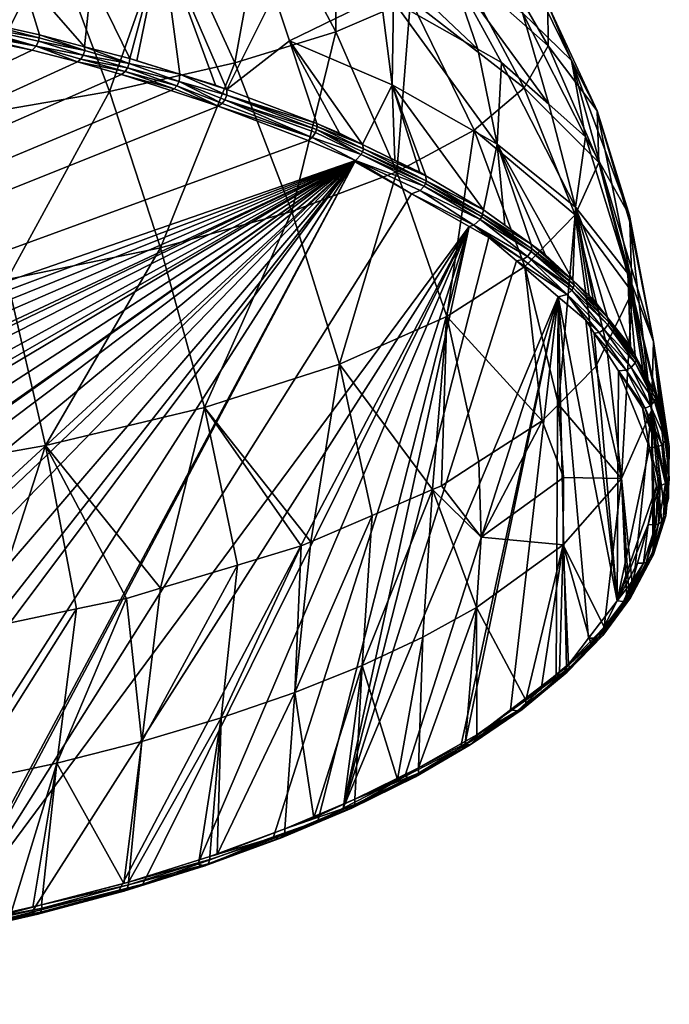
# Model space of a CAD drawing. Extents: x -0.15 to 0.15, y -0.195 to -0.001.
# Tile 6 of 256: x -0.014 to 0.011, y -0.195 to -0.157. Entities that reach past the tile are written whole.
import ezdxf

# ---------------------------------------------------------------- set-up
doc = ezdxf.new("R2010")
doc.units = 0
doc.layers.add('mesh', color=7, linetype='CONTINUOUS')

msp = doc.modelspace()

# ---------------------------------------------------------------- meshes
at = {"layer": 'mesh'}
mesh = msp.add_polyface(dxfattribs=at)
corners = [(0.005239, -0.159598, 0.981129), (0.000891, -0.156213, 0.986818), (0.002768, -0.154972, 0.980298), (0.003329, -0.16122, 0.98788), (0.007196, -0.164451, 0.981235), (0.006161, -0.157981, 0.974213), (0.008034, -0.160475, 0.967187), (0.008097, -0.162454, 0.974222), (0.006154, -0.156397, 0.967262), (0.003712, -0.153751, 0.973604), (0.00378, -0.152571, 0.966858), (-0.000139, -0.150586, 0.978779), (0.005176, -0.156722, 0.953506), (0.003498, -0.153452, 0.953651), (0.002418, -0.155046, 0.947074), (0.005262, -0.154874, 0.960382), (0.007052, -0.15855, 0.960247), (0.000853, -0.152186, 0.947158), (-0.001376, -0.153521, 0.940896), (0.003475, -0.158113, 0.946929), (0.008132, -0.162438, 0.959794), (0.009274, -0.16448, 0.965868), (0.007589, -0.161468, 0.956908), (0.006182, -0.160222, 0.953201), (0.004377, -0.158623, 0.948444), (0.003008, -0.15145, 0.960156), (0.000374, -0.162812, 0.994312), (0.000247, -0.15629, 0.941503), (0.004208, -0.161754, 0.945507), (0.000188, -0.159481, 0.93924), (0.007203, -0.164163, 0.952138), (0.009214, -0.1667, 0.959116), (0.003689, -0.16426, 0.942164), (0.001484, -0.162963, 0.938867)]
mesh.append_faces([[corners[k] for k in face] for face in [(0, 1, 2, 2), (0, 3, 1, 1), (4, 3, 0, 0), (5, 6, 7, 7), (5, 8, 6, 6), (9, 8, 5, 5), (9, 10, 8, 8), (0, 7, 4, 4), (0, 5, 7, 7), (2, 5, 0, 0), (2, 9, 5, 5), (11, 9, 2, 2), (12, 13, 14, 14), (12, 15, 13, 13), (16, 15, 12, 12), (17, 14, 13, 13), (18, 19, 14, 14), (16, 20, 21, 21), (16, 22, 20, 20), (12, 22, 16, 16), (12, 23, 22, 22), (14, 23, 12, 12), (14, 24, 23, 23), (19, 24, 14, 14), (6, 16, 21, 21), (8, 16, 6, 6), (8, 15, 16, 16), (10, 15, 8, 8), (10, 25, 15, 15), (3, 26, 1, 1), (27, 28, 19, 19), (27, 29, 28, 28), (28, 24, 19, 19), (28, 30, 24, 24), (30, 23, 24, 24), (30, 22, 23, 23), (31, 20, 22, 22), (29, 32, 28, 28), (29, 33, 32, 32)]])
mesh = msp.add_polyface(dxfattribs=at)
corners = [(-0.001376, -0.153521, 0.940896), (-0.000247, -0.156087, 0.940902), (0.000247, -0.15629, 0.941503), (-0.005898, -0.15216, 0.935282), (-0.004982, -0.154147, 0.935129), (0.002768, -0.154972, 0.980298), (0.000891, -0.156213, 0.986818), (-0.00196, -0.151448, 0.984967), (0.003475, -0.158113, 0.946929), (-0.005839, -0.158635, 0.998726), (-0.010627, -0.15973, 1.003819), (-0.008318, -0.153169, 0.996251), (-0.004681, -0.152319, 0.990841), (-0.001971, -0.157447, 0.993015), (-0.003657, -0.16433, 1.000258), (0.000374, -0.162812, 0.994312), (-0.004535, -0.155402, 0.934963), (-0.004324, -0.156014, 0.934867), (0.000188, -0.159481, 0.93924), (-0.003735, -0.157795, 0.934467), (-0.009132, -0.152708, 0.930848), (-0.008627, -0.153888, 0.930784), (-0.000948, -0.161757, 0.935795), (-0.002689, -0.160959, 0.933756), (-0.001821, -0.161333, 0.934713), (-0.006144, -0.159654, 0.930362), (-0.006575, -0.159491, 0.929938), (-0.007943, -0.159067, 0.928799), (-0.006146, -0.159875, 0.930279), (-0.00988, -0.158657, 0.927164), (-0.007966, -0.159352, 0.928715), (-0.009943, -0.158825, 0.927182), (-0.00805, -0.159512, 0.928752), (-0.010034, -0.158969, 0.927245), (-0.008158, -0.15963, 0.928835), (-0.006216, -0.160049, 0.930287), (-0.006318, -0.160189, 0.930345), (-0.006472, -0.160294, 0.930472), (-0.008285, -0.159699, 0.928959)]
mesh.append_faces([[corners[k] for k in face] for face in [(0, 1, 2, 2), (3, 1, 0, 0), (4, 1, 3, 3), (5, 6, 7, 7), (2, 8, 0, 0), (9, 10, 11, 11), (12, 9, 11, 11), (13, 9, 12, 12), (13, 14, 9, 9), (7, 13, 12, 12), (6, 13, 7, 7), (6, 15, 13, 13), (16, 1, 4, 4), (16, 17, 1, 1), (1, 18, 2, 2), (1, 19, 18, 18), (17, 19, 1, 1), (16, 20, 21, 21), (16, 4, 20, 20), (17, 16, 21, 21), (19, 22, 18, 18), (23, 24, 19, 19), (25, 23, 19, 19), (17, 25, 19, 19), (21, 25, 17, 17), (21, 26, 25, 25), (27, 26, 21, 21), (28, 23, 25, 25), (27, 29, 30, 30), (30, 31, 32, 32), (33, 34, 32, 32), (27, 25, 26, 26), (27, 28, 25, 25), (30, 28, 27, 27), (30, 35, 28, 28), (30, 36, 35, 35), (32, 36, 30, 30), (34, 37, 32, 32), (38, 37, 34, 34)]])
mesh = msp.add_polyface(dxfattribs=at)
corners = [(-0.016181, -0.16069, 1.008231), (-0.022399, -0.161492, 1.011889), (-0.017964, -0.154656, 1.005275), (-0.008318, -0.153169, 0.996251), (-0.010627, -0.15973, 1.003819), (-0.012789, -0.153959, 1.001081), (-0.009583, -0.15856, 0.927434), (-0.007943, -0.159067, 0.928799), (-0.008627, -0.153888, 0.930784), (-0.009858, -0.158475, 0.927204), (-0.011318, -0.155451, 0.927091), (-0.016642, -0.156827, 0.922944), (-0.013314, -0.157562, 0.924814), (-0.014025, -0.155222, 0.925054), (-0.014961, -0.15286, 0.92516), (-0.018031, -0.156519, 0.922163), (-0.021038, -0.152614, 0.921732), (-0.020279, -0.156126, 0.921163), (-0.011585, -0.15802, 0.926009), (-0.013594, -0.158151, 0.925027), (-0.016817, -0.157369, 0.92306), (-0.016956, -0.157467, 0.923288), (-0.013445, -0.158, 0.92485), (-0.016728, -0.157248, 0.922942), (-0.016657, -0.157076, 0.922876), (-0.013356, -0.1578, 0.924786), (-0.013326, -0.157676, 0.924787), (-0.020492, -0.156747, 0.921459), (-0.020401, -0.156676, 0.9213), (-0.020324, -0.156554, 0.921177), (-0.020262, -0.15638, 0.921106), (-0.011577, -0.158162, 0.925942), (-0.00988, -0.158657, 0.927164), (-0.011636, -0.158343, 0.925956), (-0.011724, -0.158489, 0.926026), (-0.011856, -0.158602, 0.926172)]
mesh.append_faces([[corners[k] for k in face] for face in [(0, 1, 2, 2), (3, 4, 5, 5), (5, 0, 2, 2), (4, 0, 5, 5), (6, 7, 8, 8), (8, 9, 6, 6), (8, 10, 9, 9), (11, 12, 13, 13), (14, 11, 13, 13), (14, 15, 11, 11), (16, 17, 15, 15), (13, 12, 18, 18), (18, 10, 13, 13), (18, 9, 10, 10), (19, 20, 21, 21), (20, 22, 23, 23), (20, 19, 22, 22), (24, 22, 25, 25), (23, 22, 24, 24), (26, 24, 25, 25), (26, 11, 24, 24), (12, 11, 26, 26), (20, 27, 21, 21), (20, 28, 27, 27), (23, 28, 20, 20), (23, 29, 28, 28), (24, 29, 23, 23), (24, 30, 29, 29), (11, 30, 24, 24), (11, 17, 30, 30), (15, 17, 11, 11), (12, 31, 18, 18), (26, 31, 12, 12), (26, 25, 31, 31), (31, 32, 18, 18), (25, 33, 31, 31), (33, 22, 34, 34), (33, 25, 22, 22), (22, 19, 35, 35)]])
mesh = msp.add_polyface(dxfattribs=at)
corners = [(-0.039585, -0.182832, 1.020465), (-0.044087, -0.182956, 1.020831), (-0.044087, -0.177452, 1.020759), (-0.044087, -0.16946, 1.019329), (-0.039783, -0.176156, 1.020474), (-0.044087, -0.176238, 1.020542), (-0.051266, -0.156035, 1.013196), (-0.044087, -0.160082, 1.015909), (-0.051726, -0.162535, 1.016461), (-0.044087, -0.156239, 1.013829), (-0.044087, -0.155651, 1.013511), (-0.048391, -0.176156, 1.020474), (-0.052602, -0.175997, 1.019976), (-0.052171, -0.169226, 1.018739), (-0.044087, -0.168747, 1.019201), (-0.044087, -0.162812, 1.016946), (-0.048589, -0.182832, 1.020465), (-0.053016, -0.182711, 1.020104), (-0.052597, -0.188566, 1.019448), (-0.079974, -0.189704, 1.00521), (-0.036619, -0.154926, 0.916831), (-0.038099, -0.154859, 0.916659), (-0.035946, -0.154981, 0.916971), (-0.016956, -0.157467, 0.923288), (-0.020492, -0.156747, 0.921459), (-0.049534, -0.194272, 1.018203), (-0.050837, -0.194201, 1.018021), (-0.052157, -0.194128, 1.017837), (-0.044087, -0.188787, 1.020074), (-0.046757, -0.194323, 1.018331), (-0.001218, -0.162372, 0.935782), (-0.058695, -0.193869, 1.015794), (-0.056293, -0.194153, 1.016515), (-0.028003, -0.155632, 0.918625), (-0.031974, -0.155307, 0.917798), (-0.065247, -0.193094, 1.013825), (-0.062562, -0.193412, 1.014632), (-0.066337, -0.192884, 1.01329), (-0.006472, -0.160294, 0.930472), (-0.008285, -0.159699, 0.928959), (-0.044087, -0.154737, 0.91635), (-0.048137, -0.154753, 0.916412), (-0.048113, -0.154865, 0.916675), (-0.044087, -0.154678, 0.916242), (-0.052143, -0.154993, 0.917), (-0.052165, -0.154918, 0.916833), (-0.04815, -0.154624, 0.916272), (-0.052191, -0.15479, 0.916694)]
mesh.append_faces([[corners[k] for k in face] for face in [(0, 1, 2, 2), (3, 4, 5, 5), (4, 2, 5, 5), (6, 7, 8, 8), (6, 9, 7, 7), (10, 9, 6, 6), (11, 12, 13, 13), (11, 5, 2, 2), (11, 3, 5, 5), (13, 3, 11, 11), (13, 14, 3, 3), (8, 14, 13, 13), (8, 15, 14, 14), (7, 15, 8, 8), (16, 2, 1, 1), (16, 11, 2, 2), (17, 11, 16, 16), (17, 12, 11, 11), (18, 17, 16, 16), (19, 20, 21, 21), (19, 22, 20, 20), (23, 24, 19, 19), (25, 26, 18, 18), (26, 27, 18, 18), (28, 16, 1, 1), (28, 18, 16, 16), (28, 25, 18, 18), (29, 25, 28, 28), (30, 31, 32, 32), (19, 33, 34, 34), (30, 35, 36, 36), (30, 37, 35, 35), (38, 39, 19, 19), (40, 41, 42, 42), (43, 41, 40, 40), (41, 44, 42, 42), (41, 45, 44, 44), (46, 45, 41, 41), (46, 47, 45, 45)]])
mesh = msp.add_polyface(dxfattribs=at)
corners = [(-0.036003, -0.169226, 1.018739), (-0.035572, -0.175997, 1.019976), (-0.039783, -0.176156, 1.020474), (-0.044087, -0.16946, 1.019329), (-0.044087, -0.168747, 1.019201), (-0.036448, -0.162535, 1.016461), (-0.044087, -0.162812, 1.016946), (-0.027489, -0.175412, 1.018066), (-0.026725, -0.182029, 1.018074), (-0.030912, -0.182375, 1.019105), (-0.026173, -0.181983, 1.017939), (-0.02279, -0.181504, 1.016512), (-0.039585, -0.182832, 1.020465), (-0.044087, -0.177452, 1.020759), (-0.035158, -0.182711, 1.020104), (-0.034884, -0.182704, 1.020082), (-0.028316, -0.168719, 1.016903), (-0.029189, -0.162112, 1.014679), (-0.021125, -0.167947, 1.014008), (-0.022399, -0.161492, 1.011889), (-0.01995, -0.174497, 1.015051), (-0.031438, -0.188291, 1.018679), (-0.023487, -0.187434, 1.016292), (-0.018924, -0.180956, 1.014882), (-0.027402, -0.187912, 1.017623), (-0.079974, -0.189704, 1.00521), (-0.021781, -0.156485, 0.920793), (-0.024197, -0.15615, 0.919942), (-0.020492, -0.156747, 0.921459), (-0.003024, -0.161604, 0.933814), (-0.006472, -0.160294, 0.930472), (-0.001218, -0.162372, 0.935782), (-0.062562, -0.193412, 1.014632), (-0.058695, -0.193869, 1.015794), (-0.027851, -0.155645, 0.918657), (-0.028003, -0.155632, 0.918625), (-0.06993, -0.192191, 1.011529), (-0.066337, -0.192884, 1.01329), (-0.076752, -0.190602, 1.007491), (-0.010172, -0.159079, 0.927384), (-0.011856, -0.158602, 0.926172), (-0.008285, -0.159699, 0.928959), (-0.013594, -0.158151, 0.925027), (-0.016956, -0.157467, 0.923288), (-0.046736, -0.194634, 1.017739), (-0.044087, -0.19466, 1.017804), (-0.054777, -0.194231, 1.016713), (-0.050755, -0.194437, 1.017239)]
mesh.append_faces([[corners[k] for k in face] for face in [(0, 1, 2, 2), (3, 0, 2, 2), (4, 0, 3, 3), (4, 5, 0, 0), (6, 5, 4, 4), (7, 8, 9, 9), (7, 10, 8, 8), (11, 10, 7, 7), (2, 12, 13, 13), (1, 12, 2, 2), (1, 14, 12, 12), (15, 14, 1, 1), (16, 0, 17, 17), (16, 1, 0, 0), (7, 1, 16, 16), (7, 15, 1, 1), (9, 15, 7, 7), (18, 16, 19, 19), (18, 7, 16, 16), (20, 7, 18, 18), (20, 11, 7, 7), (21, 9, 8, 8), (22, 11, 23, 23), (24, 10, 11, 11), (25, 26, 27, 27), (25, 28, 26, 26), (25, 29, 30, 30), (31, 29, 25, 25), (32, 33, 31, 31), (25, 34, 35, 35), (36, 37, 31, 31), (25, 38, 31, 31), (25, 39, 40, 40), (25, 41, 39, 39), (25, 42, 43, 43), (25, 40, 42, 42), (44, 45, 31, 31), (46, 47, 31, 31)]])
mesh = msp.add_polyface(dxfattribs=at)
corners = [(-0.003657, -0.16433, 1.000258), (-0.008682, -0.165721, 1.005579), (-0.005839, -0.158635, 0.998726), (0.000374, -0.162812, 0.994312), (-0.001971, -0.157447, 0.993015), (-0.001828, -0.170172, 1.000761), (0.000188, -0.159481, 0.93924), (0.000286, -0.162357, 0.937324), (0.001253, -0.162827, 0.938521), (0.001495, -0.163148, 0.938788), (-0.000943, -0.162041, 0.93568), (0.001464, -0.163256, 0.938768), (-0.000913, -0.161933, 0.935698), (-0.000948, -0.161757, 0.935795), (-0.003735, -0.157795, 0.934467), (-0.001821, -0.161333, 0.934713), (0.001484, -0.162963, 0.938867), (-0.002689, -0.160959, 0.933756), (-0.002685, -0.161073, 0.933707), (-0.002704, -0.161193, 0.933678), (-0.002745, -0.161309, 0.93367), (-0.000993, -0.162147, 0.935681), (-0.002872, -0.161498, 0.933714), (-0.001218, -0.162372, 0.935782), (-0.003024, -0.161604, 0.933814), (0.001411, -0.163361, 0.938765), (0.001259, -0.163528, 0.938808), (0.000924, -0.163649, 0.938998), (-0.001242, -0.16243, 0.935901), (-0.006472, -0.160294, 0.930472), (-0.006318, -0.160189, 0.930345), (-0.006216, -0.160049, 0.930287), (-0.006146, -0.159875, 0.930279), (-0.00805, -0.159512, 0.928752)]
mesh.append_faces([[corners[k] for k in face] for face in [(0, 1, 2, 2), (3, 0, 4, 4), (3, 5, 0, 0), (6, 7, 8, 8), (9, 10, 11, 11), (12, 10, 9, 9), (6, 13, 7, 7), (14, 15, 13, 13), (8, 16, 6, 6), (13, 17, 18, 18), (7, 16, 8, 8), (7, 13, 16, 16), (15, 17, 13, 13), (18, 19, 12, 12), (19, 20, 21, 21), (21, 20, 22, 22), (23, 22, 24, 24), (21, 22, 23, 23), (25, 23, 26, 26), (25, 21, 23, 23), (12, 19, 10, 10), (12, 13, 18, 18), (12, 16, 13, 13), (9, 16, 12, 12), (23, 27, 26, 26), (23, 28, 27, 27), (21, 10, 19, 19), (21, 11, 10, 10), (25, 11, 21, 21), (29, 24, 22, 22), (22, 30, 29, 29), (22, 31, 30, 30), (20, 31, 22, 22), (19, 31, 20, 20), (19, 32, 31, 31), (18, 32, 19, 19), (18, 17, 32, 32), (33, 29, 30, 30)]])
mesh = msp.add_polyface(dxfattribs=at)
corners = [(-0.009984, -0.179143, 1.009489), (-0.013079, -0.173291, 1.011073), (-0.008678, -0.178751, 1.008323), (-0.011894, -0.179546, 1.010689), (-0.017846, -0.180803, 1.014428), (-0.01995, -0.174497, 1.015051), (-0.015345, -0.180275, 1.012857), (-0.018924, -0.180956, 1.014882), (-0.014544, -0.166938, 1.010192), (-0.021125, -0.167947, 1.014008), (-0.016181, -0.16069, 1.008231), (-0.02279, -0.181504, 1.016512), (-0.005839, -0.158635, 0.998726), (-0.008682, -0.165721, 1.005579), (-0.010627, -0.15973, 1.003819), (-0.006996, -0.171835, 1.00627), (-0.012647, -0.18545, 1.010785), (-0.009395, -0.184622, 1.008494), (-0.016091, -0.186198, 1.012859), (-0.01971, -0.186861, 1.014699), (-0.020608, -0.192633, 1.012653), (-0.017095, -0.192041, 1.011148), (-0.001218, -0.162372, 0.935782), (-0.028128, -0.193723, 1.015423), (-0.025638, -0.193481, 1.014809), (-0.036007, -0.194404, 1.017153), (-0.034725, -0.194363, 1.01705), (-0.007943, -0.159067, 0.928799), (-0.009583, -0.15856, 0.927434), (-0.009858, -0.158475, 0.927204), (-0.00988, -0.158657, 0.927164), (-0.009943, -0.158825, 0.927182), (-0.007966, -0.159352, 0.928715), (-0.00805, -0.159512, 0.928752), (-0.010034, -0.158969, 0.927245), (-0.010172, -0.159079, 0.927384), (-0.008158, -0.15963, 0.928835), (-0.008285, -0.159699, 0.928959), (-0.011856, -0.158602, 0.926172), (-0.011636, -0.158343, 0.925956), (-0.011724, -0.158489, 0.926026), (-0.011585, -0.15802, 0.926009), (-0.011577, -0.158162, 0.925942), (-0.013445, -0.158, 0.92485)]
mesh.append_faces([[corners[k] for k in face] for face in [(0, 1, 2, 2), (0, 3, 1, 1), (4, 5, 6, 6), (4, 7, 5, 5), (8, 9, 10, 10), (8, 5, 9, 9), (1, 5, 8, 8), (1, 6, 5, 5), (3, 6, 1, 1), (7, 11, 5, 5), (12, 13, 14, 14), (14, 8, 10, 10), (13, 8, 14, 14), (13, 1, 8, 8), (15, 1, 13, 13), (15, 2, 1, 1), (16, 0, 17, 17), (3, 0, 16, 16), (0, 2, 17, 17), (18, 6, 3, 3), (18, 4, 6, 6), (19, 7, 4, 4), (20, 21, 22, 22), (23, 24, 22, 22), (25, 26, 22, 22), (27, 28, 29, 29), (29, 30, 27, 27), (30, 31, 32, 32), (33, 31, 34, 34), (35, 36, 34, 34), (35, 37, 36, 36), (38, 35, 34, 34), (31, 39, 40, 40), (39, 31, 30, 30), (41, 30, 29, 29), (42, 39, 30, 30), (34, 31, 40, 40), (40, 38, 34, 34), (40, 43, 38, 38)]])
mesh = msp.add_polyface(dxfattribs=at)
corners = [(0.007196, -0.164451, 0.981235), (0.005275, -0.166431, 0.988095), (0.003329, -0.16122, 0.98788), (0.009363, -0.167084, 0.973615), (0.008034, -0.160475, 0.967187), (0.009283, -0.164737, 0.966633), (0.008097, -0.162454, 0.974222), (0.009374, -0.167424, 0.974626), (0.009274, -0.16448, 0.965868), (0.002279, -0.168353, 0.994656), (0.000374, -0.162812, 0.994312), (0.009214, -0.1667, 0.959116), (0.007589, -0.161468, 0.956908), (0.007203, -0.164163, 0.952138), (0.010198, -0.169312, 0.966302), (0.008132, -0.162438, 0.959794), (0.005543, -0.16576, 0.945425), (0.003618, -0.164533, 0.942013), (0.005508, -0.165866, 0.945401), (0.003651, -0.164426, 0.942035), (0.001464, -0.163256, 0.938768), (0.001495, -0.163148, 0.938788), (0.003689, -0.16426, 0.942164), (0.004506, -0.164853, 0.94367), (0.004208, -0.161754, 0.945507), (0.006052, -0.165976, 0.946521), (0.007111, -0.166963, 0.949027), (0.005507, -0.16558, 0.945516), (0.00773, -0.167541, 0.950492), (0.003314, -0.164849, 0.942074), (0.003142, -0.164897, 0.942168), (0.003896, -0.165321, 0.943247), (0.000924, -0.163649, 0.938998), (0.001259, -0.163528, 0.938808), (0.003563, -0.164636, 0.942006), (0.001411, -0.163361, 0.938765), (0.001484, -0.162963, 0.938867), (0.005375, -0.166057, 0.945394), (0.005193, -0.166173, 0.94544), (0.00495, -0.166222, 0.945537)]
mesh.append_faces([[corners[k] for k in face] for face in [(0, 1, 2, 2), (3, 4, 5, 5), (6, 4, 3, 3), (0, 6, 7, 7), (4, 8, 5, 5), (2, 9, 10, 10), (1, 9, 2, 2), (11, 12, 13, 13), (14, 8, 15, 15), (16, 17, 18, 18), (19, 17, 16, 16), (19, 20, 17, 17), (21, 20, 19, 19), (22, 23, 24, 24), (24, 25, 26, 26), (24, 27, 25, 25), (23, 27, 24, 24), (26, 13, 24, 24), (26, 28, 13, 13), (29, 30, 31, 31), (29, 32, 30, 30), (27, 23, 22, 22), (33, 34, 35, 35), (33, 29, 34, 34), (21, 22, 36, 36), (19, 22, 21, 21), (19, 27, 22, 22), (16, 27, 19, 19), (16, 26, 27, 27), (33, 32, 29, 29), (29, 37, 34, 34), (29, 38, 37, 37), (31, 38, 29, 29), (31, 39, 38, 38), (35, 17, 20, 20), (34, 17, 35, 35), (34, 18, 17, 17), (37, 18, 34, 34)]])
mesh = msp.add_polyface(dxfattribs=at)
corners = [(-0.05329, -0.182704, 1.020082), (-0.052602, -0.175997, 1.019976), (-0.053016, -0.182711, 1.020104), (-0.060685, -0.175412, 1.018066), (-0.062001, -0.181983, 1.017939), (-0.065384, -0.181504, 1.016512), (-0.061449, -0.182029, 1.018074), (-0.057262, -0.182375, 1.019105), (-0.068224, -0.174497, 1.015051), (-0.070328, -0.180803, 1.014428), (-0.072829, -0.180275, 1.012857), (-0.068464, -0.186861, 1.014699), (-0.067579, -0.192418, 1.013491), (-0.069545, -0.192084, 1.012642), (-0.060772, -0.187912, 1.017623), (-0.064896, -0.192873, 1.01465), (-0.064687, -0.187434, 1.016292), (-0.073627, -0.191222, 1.010447), (-0.072083, -0.186198, 1.012859), (-0.06925, -0.180956, 1.014882), (-0.052597, -0.188566, 1.019448), (-0.056736, -0.188291, 1.018679), (-0.075527, -0.18545, 1.010785), (-0.07628, -0.179546, 1.010689), (-0.058867, -0.193611, 1.016526), (-0.054929, -0.193976, 1.01745), (-0.066562, -0.192591, 1.013931), (-0.060123, -0.193495, 1.016231), (-0.062765, -0.193151, 1.015356), (-0.073785, -0.191181, 1.010343), (-0.070246, -0.191936, 1.012265), (-0.074606, -0.190969, 1.009804), (-0.077133, -0.190317, 1.008144), (-0.073763, -0.191377, 1.010229), (-0.077125, -0.190521, 1.008054), (-0.077036, -0.190645, 1.007879), (-0.073683, -0.191498, 1.010047), (-0.001218, -0.162372, 0.935782), (-0.073564, -0.19149, 1.009747), (-0.06993, -0.192191, 1.011529), (-0.076752, -0.190602, 1.007491)]
mesh.append_faces([[corners[k] for k in face] for face in [(0, 1, 2, 2), (3, 4, 5, 5), (3, 6, 4, 4), (7, 6, 3, 3), (8, 9, 10, 10), (0, 7, 1, 1), (11, 12, 13, 13), (14, 15, 16, 16), (11, 17, 18, 18), (16, 4, 14, 14), (16, 5, 4, 4), (11, 5, 16, 16), (11, 19, 5, 5), (18, 19, 11, 11), (20, 0, 2, 2), (21, 0, 20, 20), (21, 7, 0, 0), (14, 7, 21, 21), (14, 6, 7, 7), (4, 6, 14, 14), (18, 9, 19, 19), (18, 10, 9, 9), (22, 10, 18, 18), (22, 23, 10, 10), (21, 24, 14, 14), (20, 25, 21, 21), (16, 26, 11, 11), (27, 28, 14, 14), (18, 29, 22, 22), (18, 17, 29, 29), (11, 30, 17, 17), (13, 30, 11, 11), (29, 31, 22, 22), (31, 29, 32, 32), (33, 32, 29, 29), (34, 32, 33, 33), (35, 34, 36, 36), (37, 38, 39, 39), (37, 40, 38, 38)]])
mesh = msp.add_polyface(dxfattribs=at)
corners = [(-0.035577, -0.188566, 1.019448), (-0.039585, -0.182832, 1.020465), (-0.035158, -0.182711, 1.020104), (-0.044087, -0.182956, 1.020831), (-0.034884, -0.182704, 1.020082), (-0.031987, -0.19419, 1.016637), (-0.032052, -0.194104, 1.016391), (-0.034725, -0.194363, 1.01705), (-0.035983, -0.194466, 1.017338), (-0.036007, -0.194404, 1.017153), (-0.035968, -0.194472, 1.017445), (-0.035954, -0.194454, 1.017557), (-0.031964, -0.194196, 1.016743), (-0.044087, -0.194689, 1.017913), (-0.040016, -0.194639, 1.017868), (-0.040024, -0.194632, 1.01776), (-0.044087, -0.194672, 1.018137), (-0.040009, -0.19462, 1.017981), (-0.040049, -0.194532, 1.017479), (-0.035933, -0.194126, 1.017834), (-0.033372, -0.193985, 1.017474), (-0.038413, -0.194263, 1.018182), (-0.039997, -0.194294, 1.018258), (-0.044087, -0.188787, 1.020074), (-0.035941, -0.194409, 1.017665), (-0.031942, -0.194177, 1.016854), (-0.044087, -0.19466, 1.017804), (-0.035926, -0.194253, 1.017833), (-0.039998, -0.194507, 1.018184), (-0.031923, -0.194131, 1.01696), (-0.031901, -0.193975, 1.017127), (-0.044087, -0.194626, 1.01824), (-0.044087, -0.194371, 1.018455), (-0.044087, -0.194472, 1.018403), (-0.001218, -0.162372, 0.935782), (-0.056293, -0.194153, 1.016515), (-0.054777, -0.194231, 1.016713), (-0.046978, -0.194632, 1.017733), (-0.046736, -0.194634, 1.017739), (-0.050755, -0.194437, 1.017239)]
mesh.append_faces([[corners[k] for k in face] for face in [(0, 1, 2, 2), (0, 3, 1, 1), (2, 4, 0, 0), (5, 6, 7, 7), (8, 7, 9, 9), (8, 5, 7, 7), (10, 5, 8, 8), (11, 12, 10, 10), (13, 14, 15, 15), (16, 17, 14, 14), (15, 9, 18, 18), (15, 8, 9, 9), (14, 8, 15, 15), (14, 10, 8, 8), (17, 10, 14, 14), (17, 11, 10, 10), (19, 0, 20, 20), (0, 21, 22, 22), (0, 19, 21, 21), (23, 0, 22, 22), (23, 3, 0, 0), (21, 19, 22, 22), (24, 25, 11, 11), (26, 15, 18, 18), (27, 24, 28, 28), (27, 29, 24, 24), (30, 29, 27, 27), (31, 28, 17, 17), (27, 19, 30, 30), (27, 22, 19, 19), (28, 22, 27, 27), (28, 32, 22, 22), (33, 32, 28, 28), (28, 11, 17, 17), (28, 24, 11, 11), (34, 35, 36, 36), (34, 37, 38, 38), (34, 39, 37, 37)]])
mesh = msp.add_polyface(dxfattribs=at)
corners = [(-0.028397, -0.193533, 1.016328), (-0.027402, -0.187912, 1.017623), (-0.028117, -0.193498, 1.016237), (-0.031438, -0.188291, 1.018679), (-0.033372, -0.193985, 1.017474), (-0.035577, -0.188566, 1.019448), (-0.026725, -0.182029, 1.018074), (-0.030912, -0.182375, 1.019105), (-0.034884, -0.182704, 1.020082), (-0.026173, -0.181983, 1.017939), (-0.024177, -0.19332, 1.014517), (-0.028027, -0.193811, 1.015765), (-0.027998, -0.193791, 1.015874), (-0.024215, -0.193316, 1.014416), (-0.028057, -0.193806, 1.015661), (-0.025638, -0.193481, 1.014809), (-0.028128, -0.193723, 1.015423), (-0.035968, -0.194472, 1.017445), (-0.031964, -0.194196, 1.016743), (-0.031987, -0.19419, 1.016637), (-0.035954, -0.194454, 1.017557), (-0.031942, -0.194177, 1.016854), (-0.032052, -0.194104, 1.016391), (-0.027946, -0.193476, 1.016181), (-0.023487, -0.187434, 1.016292), (-0.03191, -0.193852, 1.017137), (-0.035933, -0.194126, 1.017834), (-0.024141, -0.193299, 1.014624), (-0.027973, -0.193745, 1.015979), (-0.035941, -0.194409, 1.017665), (-0.031923, -0.194131, 1.01696), (-0.031901, -0.193975, 1.017127), (-0.027943, -0.193589, 1.016144), (-0.02411, -0.193253, 1.014727), (-0.024074, -0.193095, 1.01489), (-0.001218, -0.162372, 0.935782), (-0.040049, -0.194532, 1.017479), (-0.036007, -0.194404, 1.017153), (-0.044087, -0.19466, 1.017804)]
mesh.append_faces([[corners[k] for k in face] for face in [(0, 1, 2, 2), (0, 3, 1, 1), (4, 5, 3, 3), (3, 6, 1, 1), (5, 7, 3, 3), (5, 8, 7, 7), (6, 9, 1, 1), (10, 11, 12, 12), (13, 14, 11, 11), (15, 16, 14, 14), (17, 18, 19, 19), (20, 21, 18, 18), (19, 16, 22, 22), (19, 14, 16, 16), (18, 14, 19, 19), (18, 11, 14, 14), (21, 11, 18, 18), (21, 12, 11, 11), (23, 1, 24, 24), (2, 1, 23, 23), (25, 3, 0, 0), (4, 3, 25, 25), (26, 4, 25, 25), (23, 0, 2, 2), (25, 0, 23, 23), (27, 12, 28, 28), (29, 30, 21, 21), (31, 28, 30, 30), (32, 28, 31, 31), (32, 33, 28, 28), (34, 33, 32, 32), (32, 23, 34, 34), (32, 25, 23, 23), (31, 25, 32, 32), (31, 26, 25, 25), (30, 12, 21, 21), (30, 28, 12, 12), (35, 36, 37, 37), (35, 38, 36, 36)]])
mesh = msp.add_polyface(dxfattribs=at)
corners = [(-0.016091, -0.186198, 1.012859), (-0.018864, -0.192129, 1.012755), (-0.01971, -0.186861, 1.014699), (-0.023545, -0.192913, 1.01475), (-0.020594, -0.192419, 1.013493), (-0.023487, -0.187434, 1.016292), (-0.018924, -0.180956, 1.014882), (-0.027402, -0.187912, 1.017623), (-0.02279, -0.181504, 1.016512), (-0.024177, -0.19332, 1.014517), (-0.027998, -0.193791, 1.015874), (-0.024141, -0.193299, 1.014624), (-0.024215, -0.193316, 1.014416), (-0.028027, -0.193811, 1.015765), (-0.025638, -0.193481, 1.014809), (-0.028057, -0.193806, 1.015661), (-0.024296, -0.193255, 1.014234), (-0.020608, -0.192633, 1.012653), (-0.020331, -0.192375, 1.013381), (-0.024077, -0.192981, 1.014924), (-0.027946, -0.193476, 1.016181), (-0.016711, -0.191675, 1.0116), (-0.016829, -0.19203, 1.01124), (-0.017095, -0.192041, 1.011148), (-0.027973, -0.193745, 1.015979), (-0.02411, -0.193253, 1.014727), (-0.020482, -0.192722, 1.012908), (-0.020395, -0.192704, 1.01311), (-0.020359, -0.192656, 1.013211), (-0.024074, -0.193095, 1.01489), (-0.020315, -0.192497, 1.013371), (-0.016738, -0.191959, 1.011439), (-0.016687, -0.191799, 1.011596), (-0.001218, -0.162372, 0.935782), (-0.032052, -0.194104, 1.016391), (-0.028128, -0.193723, 1.015423), (-0.034725, -0.194363, 1.01705)]
mesh.append_faces([[corners[k] for k in face] for face in [(0, 1, 2, 2), (3, 2, 4, 4), (3, 5, 2, 2), (5, 6, 2, 2), (7, 8, 5, 5), (9, 10, 11, 11), (12, 13, 9, 9), (14, 15, 12, 12), (16, 12, 17, 17), (16, 14, 12, 12), (2, 18, 4, 4), (2, 1, 18, 18), (19, 5, 3, 3), (20, 5, 19, 19), (18, 3, 4, 4), (19, 3, 18, 18), (1, 21, 18, 18), (22, 23, 17, 17), (11, 24, 25, 25), (9, 26, 12, 12), (11, 26, 9, 9), (11, 27, 26, 26), (25, 27, 11, 11), (25, 28, 27, 27), (29, 28, 25, 25), (30, 28, 29, 29), (30, 31, 28, 28), (32, 31, 30, 30), (30, 19, 18, 18), (29, 19, 30, 30), (29, 20, 19, 19), (31, 27, 28, 28), (22, 26, 27, 27), (17, 26, 22, 22), (17, 12, 26, 26), (33, 14, 16, 16), (33, 34, 35, 35), (33, 36, 34, 34)]])
mesh = msp.add_polyface(dxfattribs=at)
corners = [(-0.011894, -0.179546, 1.010689), (-0.012647, -0.18545, 1.010785), (-0.016091, -0.186198, 1.012859), (-0.014397, -0.191187, 1.010358), (-0.013565, -0.190971, 1.009808), (-0.009395, -0.184622, 1.008494), (-0.010082, -0.190065, 1.007503), (-0.01971, -0.186861, 1.014699), (-0.017846, -0.180803, 1.014428), (-0.0136, -0.191157, 1.008903), (0.003142, -0.164897, 0.942168), (-0.016939, -0.192001, 1.011048), (-0.009906, -0.19001, 1.007362), (-0.013234, -0.190885, 1.009588), (-0.016711, -0.191675, 1.0116), (-0.018864, -0.192129, 1.012755), (-0.010084, -0.190356, 1.006984), (-0.013269, -0.191165, 1.009421), (-0.00997, -0.190278, 1.007169), (-0.013371, -0.191239, 1.009229), (-0.016738, -0.191959, 1.011439), (-0.016829, -0.19203, 1.01124), (-0.016687, -0.191799, 1.011596), (-0.013212, -0.191003, 1.009575), (-0.009907, -0.190115, 1.007318), (-0.006861, -0.189304, 1.004693), (-0.020331, -0.192375, 1.013381), (-0.020315, -0.192497, 1.013371), (-0.017095, -0.192041, 1.011148), (-0.010258, -0.190312, 1.006756), (-0.009357, -0.190085, 1.006177), (-0.006985, -0.189385, 1.004517), (-0.020395, -0.192704, 1.01311), (-0.001218, -0.162372, 0.935782), (-0.024296, -0.193255, 1.014234), (-0.020608, -0.192633, 1.012653)]
mesh.append_faces([[corners[k] for k in face] for face in [(0, 1, 2, 2), (1, 3, 2, 2), (1, 4, 3, 3), (1, 5, 6, 6), (7, 8, 2, 2), (9, 10, 11, 11), (6, 5, 12, 12), (6, 13, 1, 1), (13, 4, 1, 1), (2, 14, 15, 15), (3, 14, 2, 2), (14, 4, 13, 13), (14, 3, 4, 4), (13, 6, 12, 12), (16, 17, 18, 18), (19, 17, 16, 16), (19, 20, 17, 17), (21, 20, 19, 19), (22, 17, 20, 20), (23, 17, 22, 22), (23, 18, 17, 17), (24, 18, 23, 23), (24, 25, 18, 18), (24, 13, 12, 12), (23, 13, 24, 24), (23, 14, 13, 13), (22, 14, 23, 23), (22, 26, 14, 14), (27, 26, 22, 22), (21, 11, 28, 28), (21, 9, 11, 11), (19, 9, 21, 21), (19, 29, 9, 9), (16, 29, 19, 19), (16, 30, 29, 29), (31, 30, 16, 16), (21, 32, 20, 20), (33, 28, 11, 11), (33, 34, 35, 35)]])
mesh = msp.add_polyface(dxfattribs=at)
corners = [(0.007196, -0.164451, 0.981235), (0.006555, -0.171714, 0.987388), (0.005275, -0.166431, 0.988095), (0.001731, -0.174979, 0.997103), (-0.000577, -0.175969, 1.000048), (-0.001828, -0.170172, 1.000761), (-0.006996, -0.171835, 1.00627), (-0.003296, -0.177135, 1.003518), (-0.005736, -0.177868, 1.005696), (-0.00292, -0.176974, 1.003038), (-0.003657, -0.16433, 1.000258), (-0.008682, -0.165721, 1.005579), (0.002279, -0.168353, 0.994656), (0.000374, -0.162812, 0.994312), (-0.008678, -0.178751, 1.008323), (0.002073, -0.174832, 0.996667), (0.003511, -0.173906, 0.993909), (0.005932, -0.172344, 0.989265), (0.003591, -0.176803, 0.994282), (0.006744, -0.17451, 0.987689), (0.006734, -0.17709, 0.987707), (0.005543, -0.16576, 0.945425), (0.005508, -0.165866, 0.945401), (0.007158, -0.167142, 0.948937), (-0.016939, -0.192001, 1.011048), (0.000924, -0.163649, 0.938998), (-0.001242, -0.16243, 0.935901), (0.003142, -0.164897, 0.942168), (-0.001683, -0.187173, 0.998779), (0.006551, -0.167592, 0.949018), (0.00495, -0.166222, 0.945537), (0.003896, -0.165321, 0.943247), (0.002969, -0.184748, 0.992616), (0.004718, -0.183413, 0.989222), (0.007111, -0.166963, 0.949027), (0.006052, -0.165976, 0.946521), (0.005507, -0.16558, 0.945516), (0.006893, -0.167501, 0.948905), (0.005375, -0.166057, 0.945394), (0.005193, -0.166173, 0.94544), (0.007064, -0.167347, 0.948895), (0.007123, -0.167247, 0.94891), (-0.001218, -0.162372, 0.935782)]
mesh.append_faces([[corners[k] for k in face] for face in [(0, 1, 2, 2), (3, 4, 5, 5), (6, 7, 8, 8), (9, 7, 6, 6), (10, 6, 11, 11), (5, 6, 10, 10), (5, 9, 6, 6), (4, 9, 5, 5), (12, 5, 13, 13), (12, 3, 5, 5), (8, 14, 6, 6), (12, 15, 3, 3), (12, 16, 15, 15), (17, 16, 12, 12), (2, 17, 12, 12), (1, 17, 2, 2), (18, 15, 16, 16), (18, 3, 15, 15), (17, 1, 19, 19), (18, 19, 20, 20), (18, 17, 19, 19), (16, 17, 18, 18), (21, 22, 23, 23), (24, 25, 26, 26), (24, 27, 25, 25), (28, 29, 30, 30), (28, 31, 27, 27), (30, 31, 28, 28), (32, 33, 29, 29), (34, 35, 36, 36), (37, 38, 39, 39), (37, 39, 30, 30), (40, 38, 37, 37), (23, 34, 21, 21), (30, 29, 37, 37), (38, 41, 22, 22), (40, 41, 38, 38), (42, 24, 26, 26)]])
mesh = msp.add_polyface(dxfattribs=at)
corners = [(0.008097, -0.162454, 0.974222), (0.009363, -0.167084, 0.973615), (0.009374, -0.167424, 0.974626), (0.010123, -0.171949, 0.973556), (0.010198, -0.169312, 0.966302), (0.010768, -0.175323, 0.970174), (0.009283, -0.164737, 0.966633), (0.008971, -0.174559, 0.980737), (0.008132, -0.162438, 0.959794), (0.009214, -0.1667, 0.959116), (0.009274, -0.16448, 0.965868), (0.010704, -0.172985, 0.963786), (0.010228, -0.171595, 0.959959), (0.010666, -0.173086, 0.963749), (0.010266, -0.171493, 0.959993), (0.009489, -0.170119, 0.956209), (0.009526, -0.170016, 0.95624), (0.008452, -0.168667, 0.952518), (0.009882, -0.171866, 0.959906), (0.009769, -0.171844, 0.959824), (0.010318, -0.173348, 0.963673), (0.008857, -0.170433, 0.956239), (0.009148, -0.170399, 0.95618), (0.010041, -0.173364, 0.963686), (0.009496, -0.16984, 0.956316), (0.009782, -0.170386, 0.957697), (0.009317, -0.169497, 0.955448), (0.010661, -0.172822, 0.963855), (0.010276, -0.17133, 0.960085), (0.010791, -0.173325, 0.965128), (0.01078, -0.174325, 0.967654), (0.008438, -0.168386, 0.952633), (0.010082, -0.17177, 0.959913), (0.009345, -0.170298, 0.956173), (0.010519, -0.173258, 0.963693), (0.008488, -0.168563, 0.952548)]
mesh.append_faces([[corners[k] for k in face] for face in [(0, 1, 2, 2), (3, 4, 5, 5), (3, 6, 4, 4), (1, 6, 3, 3), (2, 3, 7, 7), (1, 3, 2, 2), (4, 8, 9, 9), (6, 10, 4, 4), (11, 12, 13, 13), (14, 12, 11, 11), (14, 15, 12, 12), (16, 15, 14, 14), (16, 17, 15, 15), (18, 19, 20, 20), (18, 21, 19, 19), (22, 21, 18, 18), (19, 21, 23, 23), (9, 24, 25, 25), (9, 26, 24, 24), (9, 27, 4, 4), (9, 28, 27, 27), (25, 28, 9, 9), (4, 29, 30, 30), (27, 29, 4, 4), (25, 24, 28, 28), (26, 31, 24, 24), (22, 32, 33, 33), (18, 32, 22, 22), (18, 34, 32, 32), (20, 34, 18, 18), (16, 24, 35, 35), (16, 28, 24, 24), (14, 28, 16, 16), (14, 27, 28, 28), (11, 27, 14, 14), (33, 12, 15, 15), (32, 12, 33, 33), (32, 13, 12, 12), (34, 13, 32, 32)]])
mesh = msp.add_polyface(dxfattribs=at)
corners = [(0.007196, -0.164451, 0.981235), (0.007988, -0.170262, 0.98307), (0.006555, -0.171714, 0.987388), (0.0084, -0.169418, 0.98056), (0.009374, -0.167424, 0.974626), (0.007203, -0.164163, 0.952138), (0.00773, -0.167541, 0.950492), (0.007879, -0.16768, 0.950845), (0.009317, -0.169497, 0.955448), (0.009214, -0.1667, 0.959116), (0.008971, -0.174559, 0.980737), (0.006744, -0.17451, 0.987689), (0.006734, -0.17709, 0.987707), (0.008488, -0.168563, 0.952548), (0.008452, -0.168667, 0.952518), (0.009526, -0.170016, 0.95624), (0.007123, -0.167247, 0.94891), (0.007158, -0.167142, 0.948937), (0.005508, -0.165866, 0.945401), (0.009148, -0.170399, 0.95618), (0.007922, -0.168985, 0.952558), (0.008857, -0.170433, 0.956239), (0.008117, -0.168956, 0.952513), (0.007603, -0.168492, 0.951305), (0.007064, -0.167347, 0.948895), (0.008803, -0.179244, 0.978629), (0.006551, -0.167592, 0.949018), (0.007707, -0.180672, 0.982257), (0.006859, -0.181777, 0.985066), (0.008438, -0.168386, 0.952633), (0.007111, -0.166963, 0.949027), (0.006893, -0.167501, 0.948905), (0.00831, -0.16885, 0.952492), (0.009345, -0.170298, 0.956173), (0.009496, -0.16984, 0.956316), (0.009489, -0.170119, 0.956209)]
mesh.append_faces([[corners[k] for k in face] for face in [(0, 1, 2, 2), (3, 1, 0, 0), (0, 4, 3, 3), (5, 6, 7, 7), (5, 8, 9, 9), (4, 10, 3, 3), (10, 1, 3, 3), (10, 2, 1, 1), (11, 2, 10, 10), (12, 11, 10, 10), (13, 14, 15, 15), (13, 16, 14, 14), (17, 16, 13, 13), (17, 18, 16, 16), (19, 20, 21, 21), (22, 20, 19, 19), (22, 23, 20, 20), (24, 14, 16, 16), (25, 21, 20, 20), (23, 25, 20, 20), (26, 25, 23, 23), (26, 27, 25, 25), (28, 27, 26, 26), (5, 29, 8, 8), (7, 29, 5, 5), (29, 6, 30, 30), (29, 7, 6, 6), (24, 31, 32, 32), (22, 32, 31, 31), (22, 33, 32, 32), (19, 33, 22, 22), (17, 29, 30, 30), (13, 29, 17, 17), (13, 34, 29, 29), (31, 23, 22, 22), (31, 26, 23, 23), (32, 14, 24, 24), (32, 35, 14, 14), (33, 35, 32, 32)]])
mesh = msp.add_polyface(dxfattribs=at)
corners = [(0.000394, -0.186084, 0.997381), (-0.000959, -0.181719, 1.000469), (0.001362, -0.180631, 0.997467), (-0.002813, -0.187552, 1.001107), (-0.001658, -0.187023, 0.999765), (-0.003535, -0.182751, 1.003319), (-0.006352, -0.183721, 1.005999), (-0.003296, -0.177135, 1.003518), (-0.006516, -0.188947, 1.004656), (-0.005736, -0.177868, 1.005696), (-0.009395, -0.184622, 1.008494), (-0.008678, -0.178751, 1.008323), (0.001731, -0.174979, 0.997103), (0.003419, -0.179493, 0.994328), (-0.000577, -0.175969, 1.000048), (-0.00292, -0.176974, 1.003038), (0.003142, -0.164897, 0.942168), (-0.004352, -0.188282, 1.001596), (-0.002652, -0.18767, 1.000041), (-0.007246, -0.189324, 1.004245), (-0.009357, -0.190085, 1.006177), (-0.010258, -0.190312, 1.006756), (-0.0136, -0.191157, 1.008903), (-0.001683, -0.187173, 0.998779), (0.002999, -0.184618, 0.993663), (0.001197, -0.185632, 0.996235), (-0.001243, -0.186833, 0.999283), (-0.009906, -0.19001, 1.007362), (-0.003917, -0.187968, 1.002165), (0.003432, -0.184373, 0.993044), (0.003419, -0.184481, 0.992999), (0.003332, -0.184654, 0.992876), (0.001202, -0.185839, 0.996156), (0.003174, -0.18475, 0.99274), (0.002969, -0.184748, 0.992616), (0.002807, -0.184872, 0.992931), (0.00108, -0.185975, 0.996012), (0.000914, -0.186019, 0.995872), (0.000673, -0.185966, 0.995711), (-0.001235, -0.18704, 0.999208)]
mesh.append_faces([[corners[k] for k in face] for face in [(0, 1, 2, 2), (3, 1, 4, 4), (3, 5, 1, 1), (5, 6, 7, 7), (5, 8, 6, 6), (6, 9, 7, 7), (10, 9, 6, 6), (10, 11, 9, 9), (2, 12, 13, 13), (1, 12, 2, 2), (1, 14, 12, 12), (5, 14, 1, 1), (5, 15, 14, 14), (7, 15, 5, 5), (16, 17, 18, 18), (16, 19, 17, 17), (16, 20, 19, 19), (16, 21, 20, 20), (22, 21, 16, 16), (23, 16, 18, 18), (13, 24, 25, 25), (0, 2, 25, 25), (26, 1, 0, 0), (26, 4, 1, 1), (27, 10, 6, 6), (28, 8, 5, 5), (2, 13, 25, 25), (24, 29, 25, 25), (30, 31, 32, 32), (30, 25, 29, 29), (32, 25, 30, 30), (32, 26, 25, 25), (33, 34, 35, 35), (33, 36, 31, 31), (33, 37, 36, 36), (35, 37, 33, 33), (35, 38, 37, 37), (36, 32, 31, 31), (36, 39, 32, 32)]])
mesh = msp.add_polyface(dxfattribs=at)
corners = [(0.006734, -0.17709, 0.987707), (0.003419, -0.179493, 0.994328), (0.003591, -0.176803, 0.994282), (0.008971, -0.174559, 0.980737), (0.00926, -0.179066, 0.979625), (0.00917, -0.179178, 0.979908), (0.0066, -0.181979, 0.986984), (0.005898, -0.182622, 0.988611), (0.001731, -0.174979, 0.997103), (0.00981, -0.177798, 0.974982), (0.009583, -0.177797, 0.974952), (0.009396, -0.178471, 0.976665), (0.009142, -0.179235, 0.978725), (0.009912, -0.177773, 0.975009), (0.009041, -0.179258, 0.978691), (0.009993, -0.176321, 0.971201), (0.010281, -0.176322, 0.97123), (0.008803, -0.179244, 0.978629), (0.006551, -0.167592, 0.949018), (0.006467, -0.182077, 0.985827), (0.006859, -0.181777, 0.985066), (0.004718, -0.183413, 0.989222), (-0.001683, -0.187173, 0.998779), (0.000673, -0.185966, 0.995711), (0.008306, -0.180251, 0.982619), (0.0094, -0.178802, 0.97896), (0.007802, -0.180877, 0.984199), (0.005307, -0.183042, 0.989673), (0.010511, -0.176264, 0.972551), (0.010188, -0.177325, 0.97523), (0.010258, -0.177193, 0.974898), (0.00932, -0.179121, 0.978814), (0.010093, -0.177653, 0.975086), (0.00825, -0.180562, 0.982477), (0.008076, -0.180672, 0.982375), (0.009418, -0.178937, 0.978911), (0.008347, -0.180381, 0.98258), (0.010193, -0.177467, 0.975175), (0.010566, -0.176169, 0.971314), (0.010667, -0.17598, 0.971397), (0.010384, -0.176294, 0.971249)]
mesh.append_faces([[corners[k] for k in face] for face in [(0, 1, 2, 2), (3, 4, 5, 5), (6, 7, 0, 0), (1, 8, 2, 2), (9, 10, 11, 11), (9, 12, 13, 13), (9, 14, 12, 12), (11, 14, 9, 9), (9, 15, 10, 10), (13, 16, 9, 9), (11, 17, 14, 14), (17, 11, 10, 10), (18, 19, 20, 20), (18, 21, 19, 19), (15, 17, 10, 10), (22, 23, 18, 18), (3, 5, 24, 24), (3, 25, 4, 4), (24, 26, 0, 0), (0, 27, 1, 1), (0, 3, 24, 24), (24, 5, 25, 25), (5, 4, 25, 25), (28, 29, 30, 30), (13, 31, 32, 32), (13, 12, 31, 31), (12, 33, 31, 31), (14, 34, 12, 12), (35, 31, 36, 36), (35, 32, 31, 31), (37, 32, 35, 35), (37, 38, 32, 32), (39, 38, 37, 37), (37, 25, 29, 29), (35, 25, 37, 37), (35, 24, 25, 25), (36, 24, 35, 35), (32, 40, 13, 13), (14, 17, 34, 34)]])
mesh = msp.add_polyface(dxfattribs=at)
corners = [(0.004991, -0.183451, 0.989348), (0.006467, -0.182077, 0.985827), (0.004718, -0.183413, 0.989222), (0.006551, -0.167592, 0.949018), (0.002807, -0.184872, 0.992931), (0.002969, -0.184748, 0.992616), (0.000673, -0.185966, 0.995711), (0.006734, -0.17709, 0.987707), (0.006941, -0.181666, 0.986195), (0.0066, -0.181979, 0.986984), (0.007802, -0.180877, 0.984199), (0.005898, -0.182622, 0.988611), (0.005307, -0.183042, 0.989673), (0.003419, -0.179493, 0.994328), (0.003432, -0.184373, 0.993044), (0.002999, -0.184618, 0.993663), (0.005172, -0.183398, 0.989463), (0.00689, -0.18197, 0.986055), (0.00672, -0.182075, 0.985941), (0.008306, -0.180251, 0.982619), (0.00825, -0.180562, 0.982477), (0.008076, -0.180672, 0.982375), (0.009142, -0.179235, 0.978725), (0.003332, -0.184654, 0.992876), (0.003174, -0.18475, 0.99274), (0.003419, -0.184481, 0.992999), (0.005305, -0.183255, 0.989589), (0.006984, -0.181792, 0.986165), (0.008347, -0.180381, 0.98258), (0.00932, -0.179121, 0.978814), (0.006859, -0.181777, 0.985066), (0.007707, -0.180672, 0.982257), (0.008803, -0.179244, 0.978629)]
mesh.append_faces([[corners[k] for k in face] for face in [(0, 1, 2, 2), (3, 4, 5, 5), (3, 6, 4, 4), (7, 8, 9, 9), (7, 10, 8, 8), (7, 11, 12, 12), (13, 14, 15, 15), (12, 14, 13, 13), (16, 17, 18, 18), (12, 9, 8, 8), (12, 11, 9, 9), (8, 10, 19, 19), (20, 18, 17, 17), (21, 18, 20, 20), (22, 21, 20, 20), (23, 16, 24, 24), (0, 16, 18, 18), (0, 24, 16, 16), (25, 26, 23, 23), (27, 17, 26, 26), (27, 20, 17, 17), (28, 20, 27, 27), (28, 29, 20, 20), (28, 8, 19, 19), (27, 8, 28, 28), (27, 12, 8, 8), (26, 12, 27, 27), (26, 14, 12, 12), (25, 14, 26, 26), (24, 2, 5, 5), (0, 2, 24, 24), (18, 1, 0, 0), (18, 30, 1, 1), (21, 30, 18, 18), (21, 31, 30, 30), (32, 31, 21, 21), (16, 26, 17, 17), (16, 23, 26, 26)]])
mesh = msp.add_polyface(dxfattribs=at)
corners = [(0.010123, -0.171949, 0.973556), (0.010511, -0.176264, 0.972551), (0.010258, -0.177193, 0.974898), (0.01045, -0.174835, 0.967452), (0.010281, -0.176322, 0.97123), (0.010384, -0.176294, 0.971249), (0.010345, -0.175053, 0.967977), (0.009993, -0.176321, 0.971201), (0.010307, -0.174845, 0.96745), (0.010041, -0.173364, 0.963686), (0.010318, -0.173348, 0.963673), (0.009769, -0.171844, 0.959824), (0.00981, -0.177798, 0.974982), (0.009912, -0.177773, 0.975009), (0.008803, -0.179244, 0.978629), (0.008857, -0.170433, 0.956239), (0.010198, -0.169312, 0.966302), (0.01078, -0.174325, 0.967654), (0.010768, -0.175323, 0.970174), (0.01063, -0.175829, 0.971452), (0.0094, -0.178802, 0.97896), (0.008971, -0.174559, 0.980737), (0.010188, -0.177325, 0.97523), (0.010791, -0.173325, 0.965128), (0.010661, -0.172822, 0.963855), (0.010652, -0.17475, 0.967486), (0.010519, -0.173258, 0.963693), (0.010566, -0.176169, 0.971314), (0.010667, -0.17598, 0.971397), (0.0108, -0.174583, 0.967553), (0.010704, -0.172985, 0.963786), (0.010666, -0.173086, 0.963749), (0.010193, -0.177467, 0.975175), (0.010093, -0.177653, 0.975086)]
mesh.append_faces([[corners[k] for k in face] for face in [(0, 1, 2, 2), (3, 4, 5, 5), (6, 4, 3, 3), (6, 7, 4, 4), (3, 8, 6, 6), (3, 9, 8, 8), (10, 9, 3, 3), (10, 11, 9, 9), (12, 4, 7, 7), (13, 5, 4, 4), (8, 7, 6, 6), (8, 14, 7, 7), (9, 14, 8, 8), (9, 15, 14, 14), (16, 17, 18, 18), (0, 19, 1, 1), (18, 19, 0, 0), (0, 20, 21, 21), (0, 22, 20, 20), (2, 22, 0, 0), (1, 19, 22, 22), (18, 17, 19, 19), (23, 24, 17, 17), (10, 25, 26, 26), (3, 25, 10, 10), (3, 5, 25, 25), (5, 27, 25, 25), (28, 29, 27, 27), (30, 31, 29, 29), (30, 17, 24, 24), (29, 17, 30, 30), (29, 19, 17, 17), (28, 19, 29, 29), (28, 22, 19, 19), (32, 22, 28, 28), (33, 27, 5, 5), (26, 29, 31, 31), (25, 29, 26, 26), (25, 27, 29, 29)]])
mesh = msp.add_polyface(dxfattribs=at)
corners = [(-0.003917, -0.187968, 1.002165), (-0.003535, -0.182751, 1.003319), (-0.002813, -0.187552, 1.001107), (-0.006352, -0.183721, 1.005999), (-0.006793, -0.189034, 1.004877), (-0.007198, -0.189161, 1.005201), (-0.006516, -0.188947, 1.004656), (-0.009906, -0.19001, 1.007362), (-0.001508, -0.187212, 0.998905), (-0.001683, -0.187173, 0.998779), (-0.002652, -0.18767, 1.000041), (-0.001658, -0.187023, 0.999765), (-0.001243, -0.186833, 0.999283), (0.000394, -0.186084, 0.997381), (0.001197, -0.185632, 0.996235), (0.000673, -0.185966, 0.995711), (0.000914, -0.186019, 0.995872), (-0.00135, -0.187173, 0.999056), (0.00108, -0.185975, 0.996012), (-0.006985, -0.189385, 1.004517), (-0.004023, -0.188303, 1.001928), (-0.00417, -0.188338, 1.001766), (-0.004352, -0.188282, 1.001596), (-0.006861, -0.189304, 1.004693), (-0.00997, -0.190278, 1.007169), (-0.010084, -0.190356, 1.006984), (-0.006792, -0.18914, 1.004838), (-0.009907, -0.190115, 1.007318), (-0.003915, -0.188173, 1.002088), (-0.001235, -0.18704, 0.999208), (0.001202, -0.185839, 0.996156), (-0.007246, -0.189324, 1.004245), (-0.009357, -0.190085, 1.006177)]
mesh.append_faces([[corners[k] for k in face] for face in [(0, 1, 2, 2), (3, 4, 5, 5), (3, 6, 4, 4), (7, 3, 5, 5), (8, 9, 10, 10), (7, 5, 4, 4), (4, 6, 0, 0), (11, 0, 2, 2), (11, 12, 0, 0), (13, 14, 12, 12), (8, 15, 9, 9), (8, 16, 15, 15), (17, 16, 8, 8), (17, 18, 16, 16), (19, 20, 21, 21), (19, 21, 22, 22), (19, 23, 20, 20), (19, 24, 23, 23), (25, 24, 19, 19), (26, 23, 27, 27), (26, 28, 23, 23), (29, 12, 30, 30), (29, 0, 12, 12), (28, 0, 29, 29), (28, 4, 0, 0), (26, 4, 28, 28), (26, 7, 4, 4), (27, 7, 26, 26), (8, 20, 17, 17), (8, 21, 20, 20), (10, 21, 8, 8), (10, 22, 21, 21), (19, 31, 32, 32), (22, 31, 19, 19), (17, 29, 18, 18), (17, 28, 29, 29), (20, 28, 17, 17), (20, 23, 28, 28)]])

doc.saveas('drawing.dxf')
